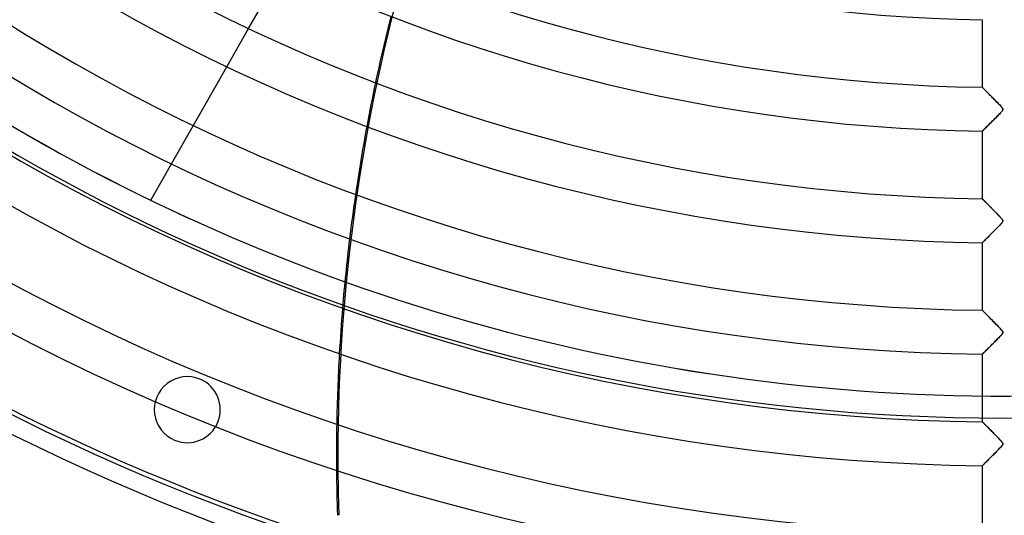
# Model space of a CAD drawing. Header units: millimetres. Extents: x -625 to 625, y -625 to 625.
# Tile 4 of 56: x -224 to 0, y -472 to -360. Entities that reach past the tile are written whole.
import ezdxf

# ---------------------------------------------------------------- set-up
doc = ezdxf.new("R2010")
doc.units = ezdxf.units.MM
doc.layers.add('HIDDEN', color=7, linetype='Continuous')
doc.layers.add('THICK', color=7, linetype='Continuous')

msp = doc.modelspace()

# ---------------------------------------------------------------- linework, layer by layer
at = {"layer": 'HIDDEN'}
for p, q in [((-176.63, -370.21), (-171.67, -361.52)), ((-4.99, -374.86), (-5, -374.85)), ((-4.97, -374.88), (-4.99, -374.86)), ((-4.93, -374.92), (-4.97, -374.88)), ((-4.88, -374.97), (-4.93, -374.92)), ((-4.82, -375.03), (-4.88, -374.97)), ((-4.75, -375.11), (-4.82, -375.03)), ((-4.66, -375.2), (-4.75, -375.11)), ((-4.56, -375.3), (-4.66, -375.2)), ((-4.46, -375.4), (-4.56, -375.3)), ((-4.34, -375.52), (-4.46, -375.4)), ((-4.22, -375.64), (-4.34, -375.52)), ((-4.09, -375.77), (-4.22, -375.64)), ((-3.95, -375.91), (-4.09, -375.77)), ((-3.81, -376.06), (-3.95, -375.91)), ((-3.66, -376.21), (-3.81, -376.06)), ((-3.51, -376.36), (-3.66, -376.21)), ((-3.35, -376.53), (-3.51, -376.36)), ((-3.18, -376.7), (-3.35, -376.53)), ((-3.01, -376.87), (-3.18, -376.7)), ((-2.83, -377.05), (-3.01, -376.87)), ((-2.65, -377.24), (-2.83, -377.05)), ((-2.46, -377.43), (-2.65, -377.24)), ((-2.27, -377.62), (-2.46, -377.43)), ((-2.07, -377.82), (-2.27, -377.62)), ((-1.87, -378.02), (-2.07, -377.82)), ((-1.69, -378.21), (-1.87, -378.02)), ((-1.51, -378.4), (-1.69, -378.21)), ((-1.34, -378.57), (-1.51, -378.4)), ((-1.18, -378.73), (-1.34, -378.57)), ((-1.03, -378.89), (-1.18, -378.73)), ((-0.9, -379.03), (-1.03, -378.89)), ((-0.78, -379.16), (-0.9, -379.03)), ((-0.68, -379.27), (-0.78, -379.16)), ((-0.59, -379.38), (-0.68, -379.27)), ((-0.51, -379.48), (-0.59, -379.38)), ((-0.52, -380.28), (-0.42, -380.15)), ((-0.43, -379.58), (-0.51, -379.48)), ((-0.38, -379.67), (-0.43, -379.58)), ((-0.42, -380.15), (-0.36, -380.05)), ((-0.34, -379.75), (-0.38, -379.67)), ((-0.36, -380.05), (-0.33, -379.97)), ((-0.32, -379.83), (-0.34, -379.75)), ((-0.33, -379.97), (-0.32, -379.9)), ((-0.32, -379.9), (-0.32, -379.83)), ((-2.66, -382.51), (-2.39, -382.24)), ((-2.39, -382.24), (-2.13, -381.97)), ((-2.13, -381.97), (-1.86, -381.7)), ((-1.86, -381.7), (-1.6, -381.44)), ((-1.6, -381.44), (-1.34, -381.17)), ((-1.34, -381.17), (-1.08, -380.91)), ((-1.08, -380.91), (-0.86, -380.67)), ((-0.86, -380.67), (-0.66, -380.46)), ((-0.66, -380.46), (-0.52, -380.28)), ((-189.21, -392.27), (-184.25, -383.58)), ((-4.94, -384.77), (-4.86, -384.7)), ((-4.86, -384.7), (-4.76, -384.6)), ((-4.76, -384.6), (-4.63, -384.47)), ((-4.63, -384.47), (-4.48, -384.32)), ((-4.48, -384.32), (-4.3, -384.14)), ((-4.3, -384.14), (-4.11, -383.95)), ((-4.11, -383.95), (-3.9, -383.74)), ((-3.9, -383.74), (-3.67, -383.52)), ((-3.67, -383.52), (-3.43, -383.28)), ((-3.43, -383.28), (-3.18, -383.03)), ((-3.18, -383.03), (-2.93, -382.77)), ((-2.93, -382.77), (-2.66, -382.51)), ((-5, -384.83), (-4.98, -384.82)), ((-4.98, -384.82), (-4.94, -384.77)), ((-4.98, -400.2), (-5, -400.18)), ((-5, -400.18), (-5, -400.18)), ((-4.96, -400.22), (-4.98, -400.2)), ((-4.94, -400.24), (-4.96, -400.22)), ((-4.9, -400.28), (-4.94, -400.24)), ((-4.86, -400.32), (-4.9, -400.28)), ((-4.81, -400.37), (-4.86, -400.32)), ((-4.76, -400.43), (-4.81, -400.37)), ((-193.91, -400.52), (-193.91, -400.52)), ((-4.69, -400.49), (-4.76, -400.43)), ((-4.63, -400.56), (-4.69, -400.49)), ((-4.55, -400.63), (-4.63, -400.56)), ((-4.47, -400.71), (-4.55, -400.63)), ((-4.39, -400.8), (-4.47, -400.71)), ((-4.3, -400.89), (-4.39, -400.8)), ((-4.21, -400.98), (-4.3, -400.89)), ((-4.11, -401.08), (-4.21, -400.98)), ((-4.01, -401.18), (-4.11, -401.08)), ((-3.91, -401.28), (-4.01, -401.18)), ((-3.8, -401.39), (-3.91, -401.28)), ((-3.69, -401.5), (-3.8, -401.39)), ((-3.58, -401.62), (-3.69, -401.5)), ((-3.46, -401.74), (-3.58, -401.62)), ((-3.34, -401.86), (-3.46, -401.74)), ((-3.21, -401.99), (-3.34, -401.86)), ((-3.08, -402.12), (-3.21, -401.99)), ((-2.95, -402.25), (-3.08, -402.12)), ((-2.82, -402.39), (-2.95, -402.25)), ((-2.68, -402.53), (-2.82, -402.39)), ((-2.54, -402.68), (-2.68, -402.53)), ((-2.39, -402.82), (-2.54, -402.68)), ((-2.25, -402.97), (-2.39, -402.82)), ((-2.1, -403.12), (-2.25, -402.97)), ((-1.95, -403.27), (-2.1, -403.12)), ((-1.8, -403.42), (-1.95, -403.27)), ((-1.66, -403.56), (-1.8, -403.42)), ((-1.53, -403.7), (-1.66, -403.56)), ((-1.4, -403.83), (-1.53, -403.7)), ((-1.27, -403.96), (-1.4, -403.83)), ((-1.16, -404.09), (-1.27, -403.96)), ((-1.05, -404.2), (-1.16, -404.09)), ((-0.94, -404.31), (-1.05, -404.2)), ((-0.85, -404.41), (-0.94, -404.31)), ((-0.76, -404.51), (-0.85, -404.41)), ((-0.68, -404.59), (-0.76, -404.51)), ((-0.61, -404.67), (-0.68, -404.59)), ((-0.55, -404.75), (-0.61, -404.67)), ((-0.49, -404.83), (-0.55, -404.75)), ((-0.43, -404.91), (-0.49, -404.83)), ((-1.95, -407.12), (-1.71, -406.88)), ((-1.71, -406.88), (-1.47, -406.63)), ((-1.47, -406.63), (-1.24, -406.39)), ((-1.24, -406.39), (-1.01, -406.16)), ((-1.01, -406.16), (-0.82, -405.95)), ((-0.82, -405.95), (-0.65, -405.76)), ((-0.65, -405.76), (-0.52, -405.61)), ((-0.52, -405.61), (-0.43, -405.49)), ((-0.39, -404.98), (-0.43, -404.91)), ((-0.43, -405.49), (-0.38, -405.4)), ((-0.35, -405.04), (-0.39, -404.98)), ((-0.38, -405.4), (-0.34, -405.34)), ((-0.33, -405.1), (-0.35, -405.04)), ((-0.34, -405.34), (-0.32, -405.27)), ((-0.32, -405.16), (-0.33, -405.1)), ((-0.32, -405.22), (-0.32, -405.16)), ((-0.32, -405.27), (-0.32, -405.22)), ((-4.21, -409.38), (-4.03, -409.19)), ((-4.03, -409.19), (-3.83, -408.99)), ((-3.83, -408.99), (-3.61, -408.78)), ((-3.61, -408.78), (-3.39, -408.56)), ((-3.39, -408.56), (-3.16, -408.33)), ((-3.16, -408.33), (-2.93, -408.1)), ((-2.93, -408.1), (-2.68, -407.86)), ((-2.68, -407.86), (-2.44, -407.61)), ((-2.44, -407.61), (-2.2, -407.37)), ((-2.2, -407.37), (-1.95, -407.12)), ((-5, -410.16), (-4.99, -410.15)), ((-4.99, -410.15), (-4.95, -410.11)), ((-4.95, -410.11), (-4.88, -410.04)), ((-4.88, -410.04), (-4.79, -409.95)), ((-4.79, -409.95), (-4.67, -409.84)), ((-4.67, -409.84), (-4.54, -409.7)), ((-4.54, -409.7), (-4.38, -409.55)), ((-4.38, -409.55), (-4.21, -409.38)), ((-4.99, -425.51), (-5, -425.51)), ((-4.97, -425.54), (-4.99, -425.51)), ((-4.93, -425.58), (-4.97, -425.54)), ((-4.88, -425.63), (-4.93, -425.58)), ((-4.81, -425.69), (-4.88, -425.63)), ((-4.74, -425.77), (-4.81, -425.69)), ((-4.65, -425.86), (-4.74, -425.77)), ((-4.55, -425.96), (-4.65, -425.86)), ((-4.44, -426.07), (-4.55, -425.96)), ((-4.33, -426.18), (-4.44, -426.07)), ((-4.21, -426.31), (-4.33, -426.18)), ((-4.08, -426.44), (-4.21, -426.31)), ((-3.95, -426.57), (-4.08, -426.44)), ((-3.81, -426.71), (-3.95, -426.57)), ((-3.66, -426.86), (-3.81, -426.71)), ((-3.51, -427.01), (-3.66, -426.86)), ((-3.36, -427.17), (-3.51, -427.01)), ((-3.2, -427.33), (-3.36, -427.17)), ((-3.03, -427.5), (-3.2, -427.33)), ((-2.86, -427.67), (-3.03, -427.5)), ((-2.68, -427.85), (-2.86, -427.67)), ((-2.5, -428.03), (-2.68, -427.85)), ((-2.32, -428.22), (-2.5, -428.03)), ((-2.13, -428.41), (-2.32, -428.22)), ((-1.95, -428.6), (-2.13, -428.41)), ((-1.77, -428.78), (-1.95, -428.6)), ((-1.6, -428.96), (-1.77, -428.78)), ((-1.43, -429.12), (-1.6, -428.96)), ((-1.28, -429.28), (-1.43, -429.12)), ((-1.14, -429.43), (-1.28, -429.28)), ((-1, -429.57), (-1.14, -429.43)), ((-1.21, -431.7), (-0.98, -431.45)), ((-0.88, -429.7), (-1, -429.57)), ((-0.98, -431.45), (-0.77, -431.22)), ((-0.77, -429.82), (-0.88, -429.7)), ((-0.68, -429.92), (-0.77, -429.82)), ((-0.77, -431.22), (-0.59, -431.02)), ((-0.6, -430.02), (-0.68, -429.92)), ((-0.52, -430.11), (-0.6, -430.02)), ((-0.59, -431.02), (-0.47, -430.87)), ((-0.45, -430.2), (-0.52, -430.11)), ((-0.47, -430.87), (-0.39, -430.76)), ((-0.4, -430.29), (-0.45, -430.2)), ((-0.36, -430.36), (-0.4, -430.29)), ((-0.39, -430.76), (-0.35, -430.69)), ((-0.33, -430.43), (-0.36, -430.36)), ((-0.35, -430.69), (-0.33, -430.62)), ((-0.32, -430.49), (-0.33, -430.43)), ((-0.33, -430.62), (-0.32, -430.56)), ((-0.32, -430.56), (-0.32, -430.49)), ((-3.47, -433.96), (-3.24, -433.73)), ((-3.24, -433.73), (-2.99, -433.49)), ((-2.99, -433.49), (-2.74, -433.24)), ((-2.74, -433.24), (-2.49, -432.99)), ((-2.49, -432.99), (-2.24, -432.73)), ((-2.24, -432.73), (-1.98, -432.47)), ((-1.98, -432.47), (-1.72, -432.21)), ((-1.72, -432.21), (-1.47, -431.95)), ((-1.47, -431.95), (-1.21, -431.7)), ((-5, -435.49), (-4.99, -435.47)), ((-4.99, -435.47), (-4.95, -435.44)), ((-4.95, -435.44), (-4.89, -435.38)), ((-4.89, -435.38), (-4.81, -435.3)), ((-4.81, -435.3), (-4.71, -435.2)), ((-4.71, -435.2), (-4.58, -435.07)), ((-4.58, -435.07), (-4.44, -434.93)), ((-4.44, -434.93), (-4.27, -434.77)), ((-4.27, -434.77), (-4.09, -434.59)), ((-4.09, -434.59), (-3.9, -434.39)), ((-3.9, -434.39), (-3.69, -434.18)), ((-3.69, -434.18), (-3.47, -433.96)), ((-182.73, -441.15), (-182.73, -441.15)), ((-4.99, -450.84), (-5, -450.83)), ((-4.97, -450.86), (-4.99, -450.84)), ((-4.94, -450.89), (-4.97, -450.86)), ((-4.89, -450.94), (-4.94, -450.89)), ((-4.83, -451), (-4.89, -450.94)), ((-4.77, -451.07), (-4.83, -451)), ((-4.69, -451.15), (-4.77, -451.07)), ((-4.6, -451.24), (-4.69, -451.15)), ((-4.5, -451.34), (-4.6, -451.24)), ((-4.39, -451.45), (-4.5, -451.34)), ((-4.28, -451.56), (-4.39, -451.45)), ((-4.16, -451.68), (-4.28, -451.56)), ((-4.04, -451.81), (-4.16, -451.68)), ((-3.91, -451.94), (-4.04, -451.81)), ((-3.77, -452.08), (-3.91, -451.94)), ((-3.63, -452.22), (-3.77, -452.08)), ((-3.48, -452.37), (-3.63, -452.22)), ((-3.33, -452.53), (-3.48, -452.37)), ((-3.17, -452.69), (-3.33, -452.53)), ((-3, -452.85), (-3.17, -452.69)), ((-2.84, -453.02), (-3, -452.85)), ((-2.66, -453.2), (-2.84, -453.02)), ((-2.49, -453.38), (-2.66, -453.2)), ((-2.3, -453.56), (-2.49, -453.38)), ((-2.12, -453.75), (-2.3, -453.56)), ((-1.94, -453.93), (-2.12, -453.75)), ((-1.76, -454.11), (-1.94, -453.93)), ((-188.47, -455.01), (-188.47, -455.01)), ((-1.59, -454.29), (-1.76, -454.11)), ((-1.43, -454.45), (-1.59, -454.29)), ((-1.28, -454.61), (-1.43, -454.45)), ((-1.13, -454.76), (-1.28, -454.61)), ((-1, -454.9), (-1.13, -454.76)), ((-0.88, -455.03), (-1, -454.9)), ((-0.77, -455.14), (-0.88, -455.03)), ((-0.68, -455.25), (-0.77, -455.14)), ((-0.6, -455.34), (-0.68, -455.25)), ((-0.65, -456.42), (-0.51, -456.25)), ((-0.52, -455.44), (-0.6, -455.34)), ((-0.45, -455.53), (-0.52, -455.44)), ((-0.51, -456.25), (-0.42, -456.12)), ((-0.39, -455.61), (-0.45, -455.53)), ((-0.42, -456.12), (-0.37, -456.03)), ((-0.35, -455.69), (-0.39, -455.61)), ((-0.37, -456.03), (-0.34, -455.96)), ((-0.33, -455.76), (-0.35, -455.69)), ((-0.34, -455.96), (-0.32, -455.89)), ((-0.32, -455.83), (-0.33, -455.76)), ((-0.32, -455.89), (-0.32, -455.83)), ((-2.85, -458.67), (-2.59, -458.42)), ((-2.59, -458.42), (-2.33, -458.16)), ((-2.33, -458.16), (-2.07, -457.9)), ((-2.07, -457.9), (-1.82, -457.63)), ((-1.82, -457.63), (-1.56, -457.37)), ((-1.56, -457.37), (-1.3, -457.11)), ((-1.3, -457.11), (-1.06, -456.86)), ((-1.06, -456.86), (-0.84, -456.63)), ((-0.84, -456.63), (-0.65, -456.42)), ((-151.41, -458.62), (-151.72, -458.62)), ((-4.99, -460.8), (-4.95, -460.76)), ((-4.95, -460.76), (-4.88, -460.69)), ((-4.88, -460.69), (-4.79, -460.6)), ((-4.79, -460.6), (-4.67, -460.49)), ((-4.67, -460.49), (-4.53, -460.35)), ((-4.53, -460.35), (-4.37, -460.19)), ((-4.37, -460.19), (-4.2, -460.02)), ((-4.2, -460.02), (-4, -459.82)), ((-4, -459.82), (-3.8, -459.62)), ((-3.8, -459.62), (-3.57, -459.4)), ((-3.57, -459.4), (-3.34, -459.16)), ((-3.34, -459.16), (-3.1, -458.92)), ((-3.1, -458.92), (-2.85, -458.67)), ((-5, -460.81), (-4.99, -460.8))]:
    msp.add_line(p, q, dxfattribs=at)
for centre, radius, start, end in [((0, 0), 506.5, 180, 0), ((0, 0), 450, 180, 0), ((0, 0), 502.5, 180, 0), ((0, 0), 444.99, 250.3275, 285.5962), ((0, 0), 445, 250.3278, 285.5966), ((-185.6, -448.08), 7.5, 67.5, 247.5), ((-185.6, -448.08), 7.5, 247.5, 67.5)]:
    msp.add_arc(centre, radius, start, end, dxfattribs=at)
for centre, major_axis, start_param, end_param in [((248.81, -458.62), (0, 405.2), 1.004743, 1.570796), ((248.49, -458.62), (0, -405.2), -1.781573, -1.756584), ((248.49, -458.62), (0, -405.2), -1.717983, -1.692749), ((248.49, -458.62), (0, -405.2), -1.653725, -1.628183), ((248.49, -458.62), (0, -405.2), -1.588638, -1.570796), ((248.49, -458.62), (0, -405.2), -1.570796, -1.562725), ((248.81, -458.62), (0, 405.2), 1.570796, 1.604014)]:
    msp.add_ellipse(centre, major_axis=major_axis, ratio=0.987688, start_param=start_param, end_param=end_param, dxfattribs=at)
at = {"layer": 'THICK'}
for p, q in [((-171.67, -361.52), (-164.05, -348.15)), ((-5, -359.51), (-5, -374.85)), ((-184.25, -383.58), (-176.63, -370.21)), ((-5, -374.85), (-4.99, -374.86)), ((-4.99, -374.86), (-4.98, -374.87)), ((-4.98, -374.87), (-4.95, -374.9)), ((-4.95, -374.9), (-4.92, -374.93)), ((-4.92, -374.93), (-4.87, -374.98)), ((-4.87, -374.98), (-4.82, -375.04)), ((-4.82, -375.04), (-4.75, -375.1)), ((-4.75, -375.1), (-4.68, -375.18)), ((-4.68, -375.18), (-4.6, -375.26)), ((-4.6, -375.26), (-4.51, -375.35)), ((-4.51, -375.35), (-4.42, -375.44)), ((-4.42, -375.44), (-4.31, -375.55)), ((-4.31, -375.55), (-4.2, -375.66)), ((-4.2, -375.66), (-4.09, -375.78)), ((-4.09, -375.78), (-3.97, -375.9)), ((-3.97, -375.9), (-3.84, -376.03)), ((-3.84, -376.03), (-3.71, -376.16)), ((-3.71, -376.16), (-3.58, -376.29)), ((-3.58, -376.29), (-3.44, -376.43)), ((-3.44, -376.43), (-3.3, -376.58)), ((-3.3, -376.58), (-3.15, -376.73)), ((-3.15, -376.73), (-3, -376.88)), ((-3, -376.88), (-2.85, -377.03)), ((-2.85, -377.03), (-2.7, -377.19)), ((-2.7, -377.19), (-2.54, -377.35)), ((-2.54, -377.35), (-2.38, -377.51)), ((-2.38, -377.51), (-2.22, -377.67)), ((-2.22, -377.67), (-2.05, -377.84)), ((-2.05, -377.84), (-1.89, -378.01)), ((-1.89, -378.01), (-1.72, -378.18)), ((-1.72, -378.18), (-1.56, -378.35)), ((-1.56, -378.35), (-1.39, -378.52)), ((-1.39, -378.52), (-1.22, -378.69)), ((-1.22, -378.69), (-1.05, -378.87)), ((-1.05, -378.87), (-0.89, -379.04)), ((-0.89, -379.04), (-0.73, -379.21)), ((-0.73, -379.21), (-0.59, -379.37)), ((-0.59, -379.37), (-0.48, -379.52)), ((-0.47, -380.22), (-0.56, -380.33)), ((-0.48, -379.52), (-0.4, -379.64)), ((-0.39, -380.11), (-0.47, -380.22)), ((-0.4, -379.64), (-0.34, -379.74)), ((-0.34, -380.01), (-0.39, -380.11)), ((-0.34, -379.74), (-0.32, -379.83)), ((-0.32, -379.92), (-0.34, -380.01)), ((-0.32, -379.83), (-0.32, -379.92)), ((-2.56, -382.4), (-2.78, -382.63)), ((-2.33, -382.17), (-2.56, -382.4)), ((-2.1, -381.94), (-2.33, -382.17)), ((-1.88, -381.72), (-2.1, -381.94)), ((-1.67, -381.51), (-1.88, -381.72)), ((-1.47, -381.31), (-1.67, -381.51)), ((-1.28, -381.11), (-1.47, -381.31)), ((-1.1, -380.93), (-1.28, -381.11)), ((-0.94, -380.76), (-1.1, -380.93)), ((-0.8, -380.61), (-0.94, -380.76)), ((-0.67, -380.46), (-0.8, -380.61)), ((-0.56, -380.33), (-0.67, -380.46)), ((-4.84, -384.67), (-4.91, -384.74)), ((-4.75, -384.59), (-4.84, -384.67)), ((-4.65, -384.48), (-4.75, -384.59)), ((-4.53, -384.37), (-4.65, -384.48)), ((-4.4, -384.24), (-4.53, -384.37)), ((-4.26, -384.1), (-4.4, -384.24)), ((-4.11, -383.95), (-4.26, -384.1)), ((-3.95, -383.79), (-4.11, -383.95)), ((-3.78, -383.62), (-3.95, -383.79)), ((-3.6, -383.44), (-3.78, -383.62)), ((-3.41, -383.25), (-3.6, -383.44)), ((-3.21, -383.05), (-3.41, -383.25)), ((-3, -382.84), (-3.21, -383.05)), ((-2.78, -382.63), (-3, -382.84)), ((-4.99, -384.82), (-5, -384.83)), ((-5, -384.83), (-5, -400.18)), ((-4.96, -384.79), (-4.99, -384.82)), ((-4.91, -384.74), (-4.96, -384.79)), ((-193.91, -400.52), (-189.21, -392.27)), ((-5, -400.18), (-5, -400.18)), ((-5, -400.18), (-4.98, -400.2)), ((-4.98, -400.2), (-4.96, -400.22)), ((-4.96, -400.22), (-4.93, -400.25)), ((-4.93, -400.25), (-4.89, -400.29)), ((-4.89, -400.29), (-4.84, -400.34)), ((-4.84, -400.34), (-4.79, -400.39)), ((-4.79, -400.39), (-4.73, -400.45)), ((-4.73, -400.45), (-4.66, -400.52)), ((-4.66, -400.52), (-4.58, -400.6)), ((-4.58, -400.6), (-4.5, -400.68)), ((-4.5, -400.68), (-4.41, -400.77)), ((-4.41, -400.77), (-4.32, -400.87)), ((-4.32, -400.87), (-4.22, -400.97)), ((-4.22, -400.97), (-4.12, -401.07)), ((-4.12, -401.07), (-4.01, -401.18)), ((-4.01, -401.18), (-3.9, -401.3)), ((-3.9, -401.3), (-3.78, -401.41)), ((-3.78, -401.41), (-3.66, -401.53)), ((-3.66, -401.53), (-3.54, -401.66)), ((-3.54, -401.66), (-3.41, -401.79)), ((-3.41, -401.79), (-3.29, -401.92)), ((-3.29, -401.92), (-3.15, -402.05)), ((-3.15, -402.05), (-3.02, -402.18)), ((-3.02, -402.18), (-2.89, -402.32)), ((-2.89, -402.32), (-2.75, -402.46)), ((-2.75, -402.46), (-2.61, -402.6)), ((-2.61, -402.6), (-2.46, -402.75)), ((-2.46, -402.75), (-2.32, -402.89)), ((-2.32, -402.89), (-2.18, -403.04)), ((-2.18, -403.04), (-2.03, -403.19)), ((-2.03, -403.19), (-1.88, -403.34)), ((-1.88, -403.34), (-1.73, -403.49)), ((-1.73, -403.49), (-1.59, -403.64)), ((-1.59, -403.64), (-1.44, -403.8)), ((-1.44, -403.8), (-1.29, -403.95)), ((-1.29, -403.95), (-1.14, -404.1)), ((-1.14, -404.1), (-1, -404.25)), ((-1, -404.25), (-0.85, -404.41)), ((-0.85, -404.41), (-0.72, -404.56)), ((-0.72, -404.56), (-0.59, -404.7)), ((-0.59, -404.7), (-0.48, -404.84)), ((-0.48, -404.84), (-0.4, -404.95)), ((-1.71, -406.87), (-2.02, -407.19)), ((-1.39, -406.55), (-1.71, -406.87)), ((-1.09, -406.25), (-1.39, -406.55)), ((-0.84, -405.98), (-1.09, -406.25)), ((-0.63, -405.75), (-0.84, -405.98)), ((-0.48, -405.56), (-0.63, -405.75)), ((-0.39, -405.43), (-0.48, -405.56)), ((-0.4, -404.95), (-0.35, -405.06)), ((-0.34, -405.33), (-0.39, -405.43)), ((-0.35, -405.06), (-0.32, -405.15)), ((-0.32, -405.24), (-0.34, -405.33)), ((-0.32, -405.15), (-0.32, -405.24)), ((-4.14, -409.31), (-4.33, -409.5)), ((-3.93, -409.1), (-4.14, -409.31)), ((-3.7, -408.87), (-3.93, -409.1)), ((-3.45, -408.63), (-3.7, -408.87)), ((-3.19, -408.36), (-3.45, -408.63)), ((-2.91, -408.08), (-3.19, -408.36)), ((-2.62, -407.8), (-2.91, -408.08)), ((-2.32, -407.5), (-2.62, -407.8)), ((-2.02, -407.19), (-2.32, -407.5)), ((-4.98, -410.14), (-5, -410.16)), ((-5, -410.16), (-5, -425.51)), ((-4.94, -410.1), (-4.98, -410.14)), ((-4.87, -410.03), (-4.94, -410.1)), ((-4.77, -409.93), (-4.87, -410.03)), ((-4.64, -409.81), (-4.77, -409.93)), ((-4.5, -409.66), (-4.64, -409.81)), ((-4.33, -409.5), (-4.5, -409.66)), ((-5, -425.51), (-4.99, -425.51)), ((-4.99, -425.51), (-4.98, -425.53)), ((-4.98, -425.53), (-4.95, -425.56)), ((-4.95, -425.56), (-4.91, -425.6)), ((-4.91, -425.6), (-4.86, -425.65)), ((-4.86, -425.65), (-4.79, -425.71)), ((-4.79, -425.71), (-4.72, -425.79)), ((-4.72, -425.79), (-4.64, -425.87)), ((-4.64, -425.87), (-4.54, -425.97)), ((-4.54, -425.97), (-4.44, -426.07)), ((-4.44, -426.07), (-4.33, -426.19)), ((-4.33, -426.19), (-4.21, -426.31)), ((-4.21, -426.31), (-4.08, -426.44)), ((-4.08, -426.44), (-3.95, -426.57)), ((-3.95, -426.57), (-3.8, -426.72)), ((-3.8, -426.72), (-3.66, -426.87)), ((-3.66, -426.87), (-3.5, -427.02)), ((-3.5, -427.02), (-3.34, -427.19)), ((-3.34, -427.19), (-3.18, -427.35)), ((-3.18, -427.35), (-3.01, -427.52)), ((-3.01, -427.52), (-2.83, -427.7)), ((-2.83, -427.7), (-2.66, -427.88)), ((-2.66, -427.88), (-2.48, -428.06)), ((-2.48, -428.06), (-2.29, -428.25)), ((-2.29, -428.25), (-2.1, -428.44)), ((-2.1, -428.44), (-1.91, -428.63)), ((-1.91, -428.63), (-1.72, -428.83)), ((-1.72, -428.83), (-1.53, -429.03)), ((-1.53, -429.03), (-1.34, -429.23)), ((-1.34, -429.23), (-1.15, -429.41)), ((-1.15, -429.41), (-0.98, -429.59)), ((-1.07, -431.55), (-1.26, -431.74)), ((-0.9, -431.37), (-1.07, -431.55)), ((-0.98, -429.59), (-0.83, -429.76)), ((-0.75, -431.2), (-0.9, -431.37)), ((-0.83, -429.76), (-0.69, -429.91)), ((-0.62, -431.06), (-0.75, -431.2)), ((-0.69, -429.91), (-0.57, -430.05)), ((-0.51, -430.93), (-0.62, -431.06)), ((-0.57, -430.05), (-0.48, -430.17)), ((-0.43, -430.82), (-0.51, -430.93)), ((-0.48, -430.17), (-0.4, -430.27)), ((-0.37, -430.71), (-0.43, -430.82)), ((-0.4, -430.27), (-0.35, -430.36)), ((-0.33, -430.61), (-0.37, -430.71)), ((-0.35, -430.36), (-0.33, -430.45)), ((-0.33, -430.45), (-0.32, -430.53)), ((-0.32, -430.53), (-0.33, -430.61)), ((-3.38, -433.88), (-3.55, -434.05)), ((-3.2, -433.7), (-3.38, -433.88)), ((-3.02, -433.52), (-3.2, -433.7)), ((-2.83, -433.33), (-3.02, -433.52)), ((-2.64, -433.14), (-2.83, -433.33)), ((-2.45, -432.94), (-2.64, -433.14)), ((-2.25, -432.75), (-2.45, -432.94)), ((-2.05, -432.55), (-2.25, -432.75)), ((-1.85, -432.35), (-2.05, -432.55)), ((-1.66, -432.15), (-1.85, -432.35)), ((-1.46, -431.95), (-1.66, -432.15)), ((-1.26, -431.74), (-1.46, -431.95)), ((-4.99, -435.48), (-5, -435.49)), ((-5, -435.49), (-5, -450.83)), ((-4.97, -435.45), (-4.99, -435.48)), ((-4.93, -435.41), (-4.97, -435.45)), ((-4.87, -435.36), (-4.93, -435.41)), ((-4.8, -435.29), (-4.87, -435.36)), ((-4.72, -435.21), (-4.8, -435.29)), ((-4.62, -435.11), (-4.72, -435.21)), ((-4.52, -435.01), (-4.62, -435.11)), ((-4.41, -434.9), (-4.52, -435.01)), ((-4.28, -434.78), (-4.41, -434.9)), ((-4.15, -434.65), (-4.28, -434.78)), ((-4.01, -434.51), (-4.15, -434.65)), ((-3.87, -434.36), (-4.01, -434.51)), ((-3.71, -434.21), (-3.87, -434.36)), ((-3.55, -434.05), (-3.71, -434.21)), ((-5, -450.83), (-4.99, -450.84)), ((-4.99, -450.84), (-4.97, -450.86)), ((-4.97, -450.86), (-4.94, -450.89)), ((-4.94, -450.89), (-4.89, -450.94)), ((-4.89, -450.94), (-4.84, -451)), ((-4.84, -451), (-4.76, -451.07)), ((-4.76, -451.07), (-4.68, -451.15)), ((-4.68, -451.15), (-4.59, -451.25)), ((-4.59, -451.25), (-4.49, -451.35)), ((-4.49, -451.35), (-4.37, -451.47)), ((-4.37, -451.47), (-4.25, -451.59)), ((-4.25, -451.59), (-4.12, -451.73)), ((-4.12, -451.73), (-3.98, -451.87)), ((-3.98, -451.87), (-3.83, -452.01)), ((-3.83, -452.01), (-3.68, -452.17)), ((-3.68, -452.17), (-3.52, -452.33)), ((-3.52, -452.33), (-3.36, -452.49)), ((-3.36, -452.49), (-3.19, -452.66)), ((-3.19, -452.66), (-3.02, -452.84)), ((-3.02, -452.84), (-2.84, -453.02)), ((-2.84, -453.02), (-2.66, -453.2)), ((-2.66, -453.2), (-2.48, -453.39)), ((-2.48, -453.39), (-2.29, -453.58)), ((-2.29, -453.58), (-2.1, -453.77)), ((-2.1, -453.77), (-1.91, -453.96)), ((-1.91, -453.96), (-1.71, -454.16)), ((-1.71, -454.16), (-1.52, -454.36)), ((-1.52, -454.36), (-1.32, -454.56)), ((-1.32, -454.56), (-1.14, -454.75)), ((-1.14, -454.75), (-0.97, -454.93)), ((-0.97, -454.93), (-0.81, -455.1)), ((-0.81, -455.1), (-0.68, -455.25)), ((-0.68, -455.25), (-0.56, -455.38)), ((-0.53, -456.27), (-0.63, -456.39)), ((-0.56, -455.38), (-0.47, -455.5)), ((-0.44, -456.16), (-0.53, -456.27)), ((-0.47, -455.5), (-0.4, -455.6)), ((-0.38, -456.06), (-0.44, -456.16)), ((-0.4, -455.6), (-0.36, -455.68)), ((-0.34, -455.98), (-0.38, -456.06)), ((-0.36, -455.68), (-0.33, -455.76)), ((-0.32, -455.9), (-0.34, -455.98)), ((-0.33, -455.76), (-0.32, -455.83)), ((-0.32, -455.83), (-0.32, -455.9)), ((-2.66, -458.48), (-2.9, -458.73)), ((-2.42, -458.24), (-2.66, -458.48)), ((-2.18, -458.01), (-2.42, -458.24)), ((-1.96, -457.78), (-2.18, -458.01)), ((-1.74, -457.56), (-1.96, -457.78)), ((-1.53, -457.35), (-1.74, -457.56)), ((-1.34, -457.15), (-1.53, -457.35)), ((-1.16, -456.97), (-1.34, -457.15)), ((-1, -456.8), (-1.16, -456.97)), ((-0.86, -456.65), (-1, -456.8)), ((-0.74, -456.51), (-0.86, -456.65)), ((-0.63, -456.39), (-0.74, -456.51)), ((-4.95, -460.76), (-4.99, -460.8)), ((-4.89, -460.7), (-4.95, -460.76)), ((-4.8, -460.62), (-4.89, -460.7)), ((-4.7, -460.52), (-4.8, -460.62)), ((-4.58, -460.4), (-4.7, -460.52)), ((-4.44, -460.26), (-4.58, -460.4)), ((-4.3, -460.11), (-4.44, -460.26)), ((-4.13, -459.95), (-4.3, -460.11)), ((-3.96, -459.78), (-4.13, -459.95)), ((-3.77, -459.59), (-3.96, -459.78)), ((-3.57, -459.39), (-3.77, -459.59)), ((-3.36, -459.18), (-3.57, -459.39)), ((-3.14, -458.96), (-3.36, -459.18)), ((-2.9, -458.73), (-3.14, -458.96)), ((-4.99, -460.8), (-5, -460.81)), ((-5, -460.81), (-5, -476.16))]:
    msp.add_line(p, q, dxfattribs=at)
for radius, start, end in [(556.5, 180, 0), (501.5, 180, 0), (359.54, 211.3968, 269.2032), (374.88, 211.3642, 269.2358), (384.87, 211.3444, 269.2556), (400.21, 211.3158, 269.2842), (410.19, 211.2984, 269.3016), (425.54, 211.2732, 269.3267), (435.51, 211.2578, 269.3422), (450.86, 211.2354, 269.3646), (460.84, 211.2217, 269.3784), (476.19, 211.2016, 269.3984), (486.17, 211.1893, 269.4107), (445, 234.168, 250.3278), (444.99, 234.1676, 250.3275)]:
    msp.add_arc((0, 0), radius, start, end, dxfattribs=at)
for start_param, end_param in [(-1.819847, -1.781573), (-1.756584, -1.717983), (-1.692749, -1.653725), (-1.628183, -1.588638), (-1.562725, -1.537579)]:
    msp.add_ellipse((248.49, -458.62), major_axis=(0, -405.2), ratio=0.987688, start_param=start_param, end_param=end_param, dxfattribs=at)

doc.saveas('drawing.dxf')
